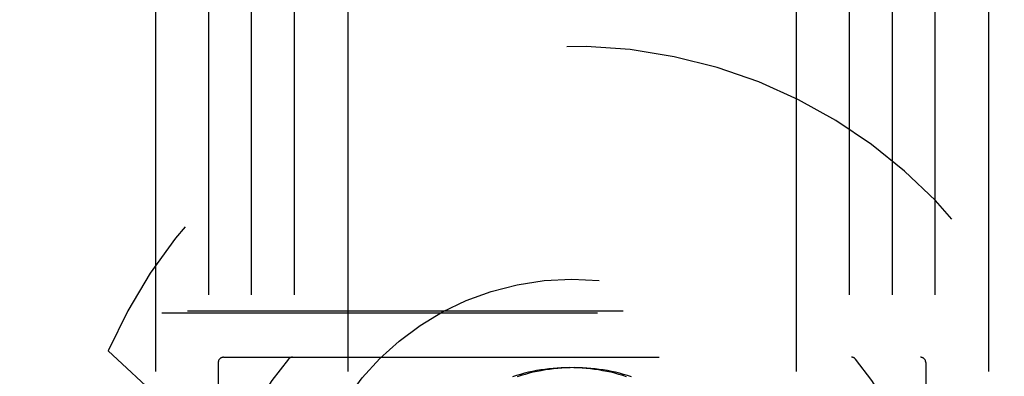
# Model space of a CAD drawing. Header units: inches. Extents: x 0 to 155, y 0 to 100.
# Tile 78 of 102: x 106.563 to 108.483, y 14.958 to 15.654. Entities that reach past the tile are written whole.
import ezdxf

# ---------------------------------------------------------------- set-up
doc = ezdxf.new("R2010")
doc.units = ezdxf.units.IN
doc.header["$LTSCALE"] = 8.5
doc.header["$MEASUREMENT"] = 0
doc.linetypes.add('HIDDEN', pattern=[0.2, 0.1, -0.1])
doc.layers.add('DEFAULT_2', color=8, linetype='HIDDEN')

msp = doc.modelspace()

# ---------------------------------------------------------------- linework, layer by layer
at = {"layer": 'DEFAULT_2', "color": 8, "linetype": 'HIDDEN'}
for p, q in [((106.8273, 41.3172), (106.8273, 8.3172)), ((106.9313, 8.3172), (106.9313, 41.3172)), ((107.0148, 8.3172), (107.0148, 41.3172)), ((107.0983, 8.3172), (107.0983, 41.3172)), ((107.2023, 41.3172), (107.2023, 8.3172)), ((108.0773, 41.3172), (108.0773, 8.3172)), ((108.1813, 8.3172), (108.1813, 41.3172)), ((108.2648, 8.3172), (108.2648, 41.3172)), ((108.3483, 8.3172), (108.3483, 41.3172)), ((108.4523, 41.3172), (108.4523, 8.3172)), ((89.8898, 15.0855), (109.3898, 15.0855)), ((109.3898, 15.0809), (89.8898, 15.0809)), ((107.0048, 14.758), (106.7353, 15.0075)), ((106.9498, 14.985), (106.9498, 14.25)), ((106.9598, 14.995), (108.3198, 14.995)), ((108.3298, 14.985), (108.3298, 14.25))]:
    msp.add_line(p, q, dxfattribs=at)
for points in [[(107.7464, 14.9569), (107.7388, 14.9593), (107.731, 14.9616), (107.7232, 14.9637), (107.7154, 14.9656), (107.7075, 14.9673), (107.6995, 14.9688), (107.6916, 14.9702), (107.6836, 14.9714), (107.6756, 14.9724), (107.6675, 14.9732), (107.6595, 14.9739), (107.6514, 14.9743), (107.6433, 14.9746), (107.6352, 14.9747), (107.6271, 14.9746), (107.619, 14.9743), (107.611, 14.9739), (107.6029, 14.9732), (107.5948, 14.9724), (107.5868, 14.9714), (107.5788, 14.9702), (107.5708, 14.9689), (107.5628, 14.9673), (107.5549, 14.9656), (107.547, 14.9637), (107.5392, 14.9616), (107.5314, 14.9593), (107.5236, 14.9569)], [(107.7559, 14.9569), (107.7482, 14.9593), (107.7404, 14.9616), (107.7325, 14.9637), (107.7247, 14.9656), (107.7167, 14.9673), (107.7088, 14.9689), (107.7008, 14.9702), (107.6928, 14.9714), (107.6847, 14.9724), (107.6767, 14.9732), (107.6686, 14.9739), (107.6605, 14.9743), (107.6524, 14.9746), (107.6443, 14.9747), (107.6362, 14.9746), (107.6282, 14.9743), (107.6201, 14.9739), (107.612, 14.9732), (107.604, 14.9724), (107.596, 14.9714), (107.588, 14.9702), (107.58, 14.9688), (107.5721, 14.9673), (107.5642, 14.9656), (107.5563, 14.9637), (107.5485, 14.9616), (107.5408, 14.9593), (107.5331, 14.9569)]]:
    msp.add_lwpolyline(points, dxfattribs=at)
msp.add_circle((107.6398, 14.6175), 0.53, dxfattribs=at)
for centre, radius, start, end in [((107.6398, 14.6175), 0.985, 203.3246, 156.6754), ((106.9598, 14.985), 0.01, 90, 180), ((107.5287, 14.6175), 0.579, 139.7649, 220.2351), ((107.0944, 14.985), 0.01, 90, 139.7649), ((108.1852, 14.985), 0.01, 40.2351, 90), ((107.7508, 14.6175), 0.579, 319.7649, 40.2351), ((108.3198, 14.985), 0.01, 0, 90)]:
    msp.add_arc(centre, radius, start, end, dxfattribs=at)

doc.saveas('drawing.dxf')
